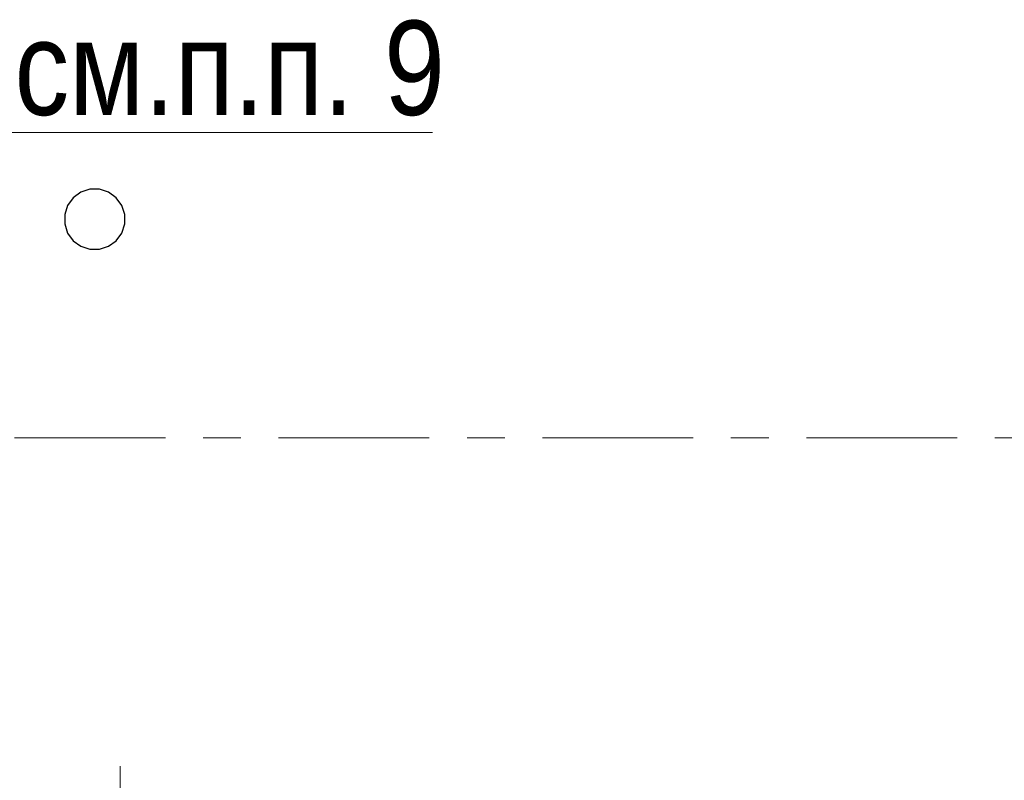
# Model space of a CAD drawing. Header units: metres. Extents: x -38 to 93, y -15 to 21.
# Tile 32 of 256: x 13.48 to 16.09, y 8.09 to 10.11. Entities that reach past the tile are written whole.
import ezdxf

# ---------------------------------------------------------------- set-up
doc = ezdxf.new("R2010")
doc.units = ezdxf.units.M
doc.linetypes.add('______11', pattern=[0.5, 0.4, -0.05, 0, -0.05])
doc.linetypes.add('______5', pattern=[1.1, 0.8, -0.1, 0.1, -0.1])
for name, color, linetype, lineweight in [('XR$1$Осевая линия (1)', 7, '______5', 13), ('XR$4$Общий слой (1)_1', 7, 'Continuous', 13), ('XR$4$Перекрытие (1)', 7, 'Continuous', 35), ('XR$4$Фундамент (1)_1', 7, 'Continuous', 35)]:
    doc.layers.add(name, color=color, linetype=linetype, lineweight=lineweight)
doc.styles.add('ARIAL', font='arial.ttf')

msp = doc.modelspace()

# ---------------------------------------------------------------- linework, layer by layer
at = {"layer": 'XR$1$Осевая линия (1)', "color": 253, "linetype": '______11', "lineweight": 13, "true_color": 0xa0a0a0, "transparency": 33554687}
for p, q in [((-2.63, 9), (62.6, 9)), ((13.75, -3.39), (13.75, 8.13))]:
    msp.add_line(p, q, dxfattribs=at)
at = {"layer": 'XR$4$Общий слой (1)_1', "color": 7, "linetype": 'Continuous', "lineweight": 13, "transparency": 33554687}
msp.add_lwpolyline([(13.2602, 9.6406), (13.4388, 9.8099), (14.5788, 9.8099)], dxfattribs=at)
at = {"layer": 'XR$4$Перекрытие (1)', "color": 7, "linetype": 'Continuous', "lineweight": 25, "transparency": 33554687}
for p, q in [((13.6256, 9.6373), (13.6107, 9.6169)), ((13.646, 9.6521), (13.6256, 9.6373)), ((13.67, 9.6599), (13.646, 9.6521)), ((13.6952, 9.6599), (13.67, 9.6599)), ((13.7192, 9.6521), (13.6952, 9.6599)), ((13.7396, 9.6373), (13.7192, 9.6521)), ((13.7545, 9.6169), (13.7396, 9.6373)), ((13.6107, 9.6169), (13.6029, 9.5929)), ((13.7623, 9.5929), (13.7545, 9.6169)), ((13.6029, 9.5929), (13.6029, 9.5676)), ((13.7623, 9.5676), (13.7623, 9.5929)), ((13.6029, 9.5676), (13.6107, 9.5436)), ((13.7545, 9.5436), (13.7623, 9.5676)), ((13.6107, 9.5436), (13.6256, 9.5232)), ((13.7396, 9.5232), (13.7545, 9.5436)), ((13.6256, 9.5232), (13.646, 9.5084)), ((13.646, 9.5084), (13.67, 9.5006)), ((13.6952, 9.5006), (13.7192, 9.5084)), ((13.7192, 9.5084), (13.7396, 9.5232)), ((13.67, 9.5006), (13.6952, 9.5006))]:
    msp.add_line(p, q, dxfattribs=at)

# ---------------------------------------------------------------- texts
at = {"layer": 'XR$4$Фундамент (1)_1', "color": 7, "linetype": 'Continuous', "lineweight": 13, "transparency": 33554687, "insert": (13.4699, 9.9799), "char_height": 0.25, "width": 1.482417, "attachment_point": 4, "style": 'ARIAL'}
msp.add_mtext('\\W0.83;см.п.п. 9', dxfattribs=at)

doc.saveas('drawing.dxf')
